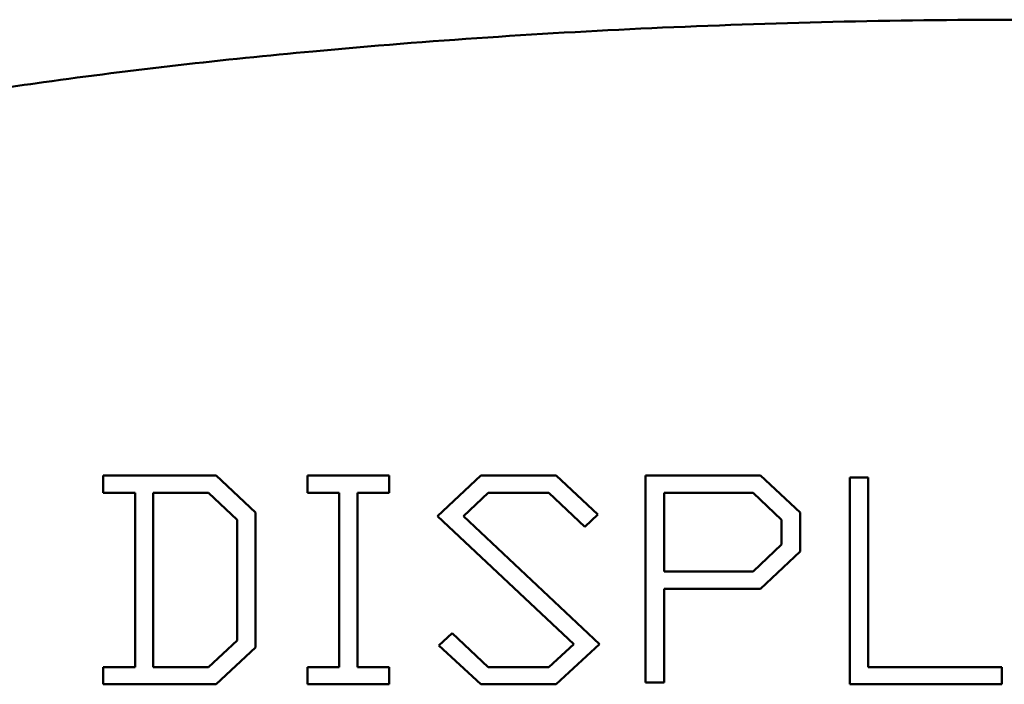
# Model space of a CAD drawing. Header units: inches. Extents: x -2.4 to 45.1, y -8.1 to 29.8.
# Tile 8 of 34: x 11.798 to 12.278, y 1.596 to 1.921. Entities that reach past the tile are written whole.
import ezdxf

# ---------------------------------------------------------------- set-up
doc = ezdxf.new("R2010")
doc.units = ezdxf.units.IN
doc.header["$MEASUREMENT"] = 0
doc.layers.add('Visible Edges(ANSI)', color=7, linetype='Continuous', lineweight=50)

msp = doc.modelspace()

# ---------------------------------------------------------------- linework, layer by layer
at = {"layer": 'Visible Edges(ANSI)'}
for p, q in [((11.83849, 1.69816), (11.89352, 1.69816)), ((11.83849, 1.68978), (11.83849, 1.69816)), ((11.89352, 1.69816), (11.91282, 1.68013)), ((11.93816, 1.68978), (11.93816, 1.69816)), ((11.93816, 1.69816), (11.97809, 1.69816)), ((11.97809, 1.69816), (11.97809, 1.68978)), ((12.00166, 1.67837), (12.02272, 1.69816)), ((12.02272, 1.69816), (12.05955, 1.69816)), ((12.05955, 1.69816), (12.07993, 1.67912)), ((12.10317, 1.69816), (12.1593, 1.69816)), ((12.10317, 1.59716), (12.10317, 1.69816)), ((12.1593, 1.69816), (12.17859, 1.68013)), ((12.20284, 1.69716), (12.21181, 1.69716)), ((12.20284, 1.59624), (12.20284, 1.69716)), ((12.21181, 1.69716), (12.21181, 1.60454)), ((11.85401, 1.68978), (11.83849, 1.68978)), ((11.85401, 1.60454), (11.85401, 1.68978)), ((11.8629, 1.60454), (11.8629, 1.68978)), ((11.8629, 1.68978), (11.88983, 1.68978)), ((11.88983, 1.68978), (11.90376, 1.6766)), ((11.95368, 1.68978), (11.93816, 1.68978)), ((11.95368, 1.60454), (11.95368, 1.68978)), ((11.96257, 1.68978), (11.96257, 1.60454)), ((11.97809, 1.68978), (11.96257, 1.68978)), ((12.02633, 1.68978), (12.01425, 1.67837)), ((12.05594, 1.68978), (12.02633, 1.68978)), ((12.07356, 1.67308), (12.05594, 1.68978)), ((12.11215, 1.65135), (12.11215, 1.68978)), ((12.11215, 1.68978), (12.15561, 1.68978)), ((12.15561, 1.68978), (12.16953, 1.6766)), ((11.91282, 1.68013), (11.91282, 1.61419)), ((12.06811, 1.61587), (12.00166, 1.67837)), ((12.01425, 1.67837), (12.08061, 1.61587)), ((12.07993, 1.67912), (12.07356, 1.67308)), ((12.17859, 1.68013), (12.17859, 1.66108)), ((11.90376, 1.6766), (11.90376, 1.61763)), ((12.16953, 1.6766), (12.16953, 1.66452)), ((12.16953, 1.66452), (12.15561, 1.65135)), ((12.17859, 1.66108), (12.1593, 1.64288)), ((12.15561, 1.65135), (12.11215, 1.65135)), ((12.11215, 1.64288), (12.11215, 1.59716)), ((12.1593, 1.64288), (12.11215, 1.64288)), ((12.00233, 1.61519), (12.00879, 1.62124)), ((12.00879, 1.62124), (12.02633, 1.60454)), ((11.90376, 1.61763), (11.88983, 1.60454)), ((12.02272, 1.59624), (12.00233, 1.61519)), ((12.05594, 1.60454), (12.06811, 1.61587)), ((12.08061, 1.61587), (12.05955, 1.59624)), ((11.91282, 1.61419), (11.89352, 1.59624)), ((11.83849, 1.60454), (11.85401, 1.60454)), ((11.83849, 1.59624), (11.83849, 1.60454)), ((11.88983, 1.60454), (11.8629, 1.60454)), ((11.93816, 1.60454), (11.95368, 1.60454)), ((11.93816, 1.59624), (11.93816, 1.60454)), ((11.96257, 1.60454), (11.97809, 1.60454)), ((11.97809, 1.60454), (11.97809, 1.59624)), ((12.02633, 1.60454), (12.05594, 1.60454)), ((12.21181, 1.60454), (12.27708, 1.60454)), ((12.27708, 1.60454), (12.27708, 1.59624)), ((11.89352, 1.59624), (11.83849, 1.59624)), ((11.97809, 1.59624), (11.93816, 1.59624)), ((12.05955, 1.59624), (12.02272, 1.59624)), ((12.11215, 1.59716), (12.10317, 1.59716)), ((12.27708, 1.59624), (12.20284, 1.59624))]:
    msp.add_line(p, q, dxfattribs=at)
msp.add_open_spline([(13.17415, 1.76015), (13.17235, 1.76214), (13.17052, 1.76401), (13.15397, 1.77986), (13.13862, 1.78899), (13.09134, 1.81427), (13.05858, 1.82606), (12.99323, 1.84651), (12.96048, 1.85482), (12.82202, 1.88549), (12.71458, 1.8989), (12.50192, 1.91671), (12.3957, 1.92073), (12.28887, 1.92073), (12.22967, 1.92073), (12.1705, 1.91946), (12.05454, 1.91431), (11.99768, 1.91054), (11.897, 1.90123), (11.85318, 1.89629), (11.77571, 1.88554), (11.74205, 1.88019), (11.68278, 1.86918), (11.65713, 1.86388), (11.61435, 1.85382), (11.59712, 1.84944), (11.56199, 1.83957), (11.54407, 1.83406), (11.51249, 1.82302), (11.4988, 1.8178), (11.47479, 1.80743), (11.46444, 1.80255), (11.44786, 1.79365), (11.44157, 1.79002), (11.42832, 1.78152), (11.42137, 1.77659), (11.4078, 1.76495), (11.40109, 1.75852), (11.39175, 1.74409), (11.38852, 1.73809), (11.38665, 1.7291), (11.3865, 1.72824), (11.38636, 1.72737)], degree=3, knots=[-11.590843, -11.590843, -11.590843, -11.590843, -11.575313, -11.575313, -11.451545, -11.451545, -11.197419, -11.197419, -10.943292, -10.943292, -10.134216, -10.134216, -9.32514, -9.32514, -9.32514, -8.876812, -8.876812, -8.444338, -8.444338, -8.111666, -8.111666, -7.855764, -7.855764, -7.658917, -7.658917, -7.525713, -7.525713, -7.386814, -7.386814, -7.279968, -7.279968, -7.197779, -7.197779, -7.147196, -7.147196, -7.090497, -7.090497, -7.034396, -7.034396, -7.004628, -7.004628, -7.001576, -7.001576, -7.001576, -7.001576], dxfattribs=at)

doc.saveas('drawing.dxf')
